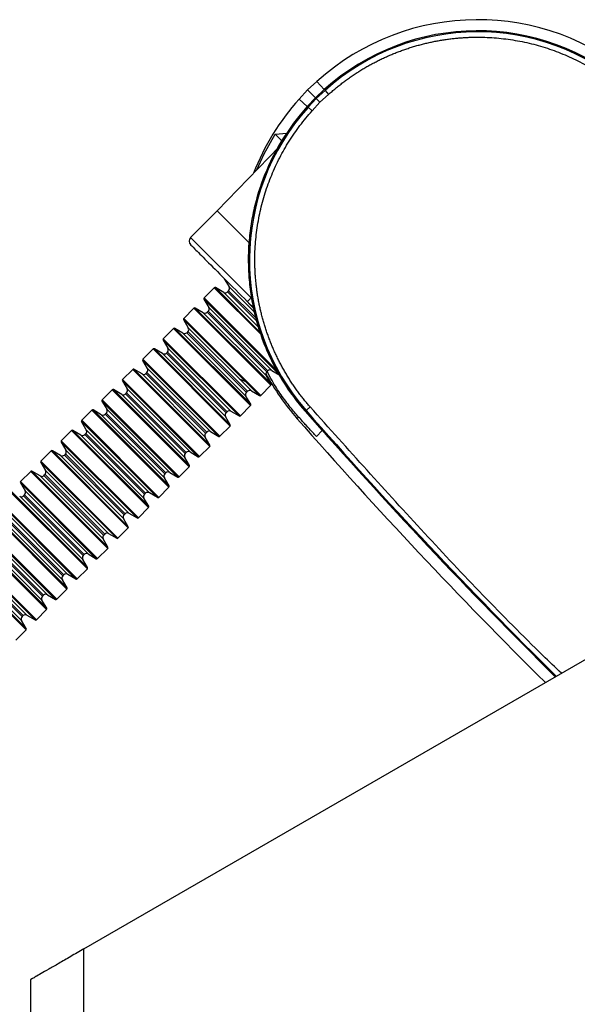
# Model space of a CAD drawing. Header units: millimetres. Extents: x -42 to 108, y 0 to 140.
# Tile 3 of 17: x -1 to 51, y 47 to 140. Entities that reach past the tile are written whole.
import ezdxf

# ---------------------------------------------------------------- set-up
doc = ezdxf.new("R2010")
doc.units = ezdxf.units.MM

msp = doc.modelspace()

# ---------------------------------------------------------------- linework, layer by layer
at = {"color": 7, "linetype": 'Continuous', "lineweight": 25}
for p, q in [((25.935, 132.966), (26.811, 133.755)), ((26.811, 133.755), (27.504, 132.985)), ((25.146, 132.09), (25.935, 132.966)), ((26.668, 132.233), (25.935, 132.966)), ((27.504, 132.985), (26.668, 132.233)), ((26.739, 132.162), (27.571, 132.911)), ((26.739, 132.162), (27.571, 132.911)), ((27.571, 132.911), (27.906, 132.539)), ((25.916, 131.397), (25.146, 132.09)), ((26.668, 132.233), (25.916, 131.397)), ((25.99, 131.33), (26.739, 132.162)), ((25.99, 131.33), (26.739, 132.162)), ((26.739, 132.162), (26.739, 132.162)), ((27.093, 131.808), (27.906, 132.539)), ((25.99, 131.33), (26.361, 130.995)), ((26.361, 130.995), (27.093, 131.808)), ((22.891, 128.808), (23.982, 128.926)), ((22.891, 128.808), (23.552, 128.147)), ((23.271, 127.637), (17.471, 121.631)), ((17.471, 121.631), (14.996, 119.156)), ((18.147, 115.271), (18.592, 114.512)), ((17.205, 114.434), (16.253, 113.483)), ((18.085, 114.005), (17.326, 114.45)), ((18.545, 114.148), (18.448, 114.052)), ((15.295, 112.525), (14.344, 111.574)), ((15.417, 112.541), (22.523, 105.434)), ((16.175, 112.096), (15.417, 112.541)), ((16.238, 113.361), (16.682, 112.603)), ((20.927, 112.518), (20.3, 113.145)), ((22.079, 106.192), (16.175, 112.096)), ((16.636, 112.239), (16.539, 112.142)), ((14.266, 110.187), (13.507, 110.631)), ((14.328, 111.452), (14.773, 110.694)), ((13.386, 110.616), (12.435, 109.664)), ((14.726, 110.33), (14.63, 110.233)), ((12.419, 109.543), (12.864, 108.784)), ((11.477, 108.707), (10.526, 107.755)), ((12.357, 108.277), (11.598, 108.722)), ((12.817, 108.421), (12.721, 108.324)), ((10.955, 106.875), (10.51, 107.634)), ((9.568, 106.797), (8.616, 105.846)), ((10.448, 106.368), (9.689, 106.813)), ((10.908, 106.511), (10.812, 106.415)), ((22.523, 105.434), (22.079, 106.192)), ((22.125, 106.556), (22.222, 106.653)), ((22.586, 106.699), (23.344, 106.255)), ((8.601, 105.725), (9.046, 104.966)), ((19.551, 105.915), (20.081, 105.7)), ((21.556, 104.361), (22.508, 105.312)), ((7.659, 104.888), (6.707, 103.937)), ((8.539, 104.459), (7.78, 104.904)), ((8.999, 104.602), (8.902, 104.506)), ((20.614, 103.525), (20.169, 104.283)), ((20.216, 104.647), (20.313, 104.744)), ((20.676, 104.79), (21.435, 104.345)), ((6.692, 103.816), (7.136, 103.057)), ((19.647, 102.452), (20.599, 103.403)), ((25.803, 102.95), (26.179, 103.279)), ((5.749, 102.979), (4.798, 102.028)), ((5.871, 102.995), (12.977, 95.888)), ((6.629, 102.55), (5.871, 102.995)), ((12.533, 96.646), (6.629, 102.55)), ((7.09, 102.693), (6.993, 102.596)), ((18.705, 101.615), (18.26, 102.374)), ((18.307, 102.738), (18.403, 102.834)), ((18.767, 102.881), (19.526, 102.436)), ((24.949, 102.201), (25.103, 102.336)), ((25.718, 102.875), (25.727, 102.884)), ((25.718, 102.875), (27.318, 101.059)), ((4.782, 101.906), (11.889, 94.8)), ((5.227, 101.148), (4.782, 101.906)), ((17.738, 100.543), (18.689, 101.494)), ((3.84, 101.07), (2.889, 100.118)), ((4.72, 100.641), (3.962, 101.085)), ((5.181, 100.784), (5.084, 100.687)), ((5.227, 101.148), (11.131, 95.244)), ((16.398, 100.829), (16.494, 100.925)), ((16.858, 100.972), (17.617, 100.527)), ((27.318, 101.059), (26.782, 100.524)), ((2.873, 99.997), (3.318, 99.238)), ((15.829, 98.633), (16.78, 99.585)), ((16.796, 99.706), (16.351, 100.465)), ((1.931, 99.161), (0.98, 98.209)), ((2.811, 98.731), (2.052, 99.176)), ((3.271, 98.875), (3.175, 98.778)), ((14.489, 98.92), (14.585, 99.016)), ((14.949, 99.063), (15.708, 98.618)), ((0.964, 98.088), (1.409, 97.329)), ((14.887, 97.797), (14.442, 98.556)), ((0.022, 97.251), (-0.93, 96.3)), ((0.902, 96.822), (0.143, 97.267)), ((1.362, 96.965), (1.266, 96.869)), ((12.579, 97.01), (12.676, 97.107)), ((13.04, 97.153), (13.798, 96.709)), ((13.92, 96.724), (14.871, 97.676)), ((-0.945, 96.179), (-0.5, 95.42)), ((12.977, 95.888), (12.533, 96.646)), ((-0.547, 95.056), (-0.644, 94.96)), ((10.67, 95.101), (10.767, 95.198)), ((11.889, 94.8), (11.131, 95.244)), ((12.011, 94.815), (12.962, 95.767)), ((-2.854, 94.27), (4.252, 87.163)), ((11.068, 93.979), (10.624, 94.737)), ((-2.41, 93.511), (3.494, 87.608)), ((8.761, 93.192), (8.857, 93.288)), ((9.221, 93.335), (9.98, 92.89)), ((10.101, 92.906), (11.053, 93.857)), ((9.159, 92.069), (8.714, 92.828)), ((6.852, 91.283), (6.948, 91.379)), ((7.312, 91.426), (8.071, 90.981)), ((8.192, 90.997), (9.144, 91.948)), ((5, 52.539), (71.174, 90.744)), ((7.25, 90.16), (6.805, 90.919)), ((4.943, 89.374), (5.039, 89.47)), ((5.403, 89.517), (6.162, 89.072)), ((6.283, 89.088), (7.234, 90.039)), ((5.341, 88.251), (4.896, 89.01)), ((4.252, 87.163), (3.494, 87.608)), ((4.374, 87.178), (5.325, 88.13)), ((3.432, 86.342), (2.987, 87.101)), ((3.033, 87.464), (3.13, 87.561)), ((2.465, 85.269), (3.416, 86.221)), ((1.522, 84.433), (1.078, 85.191)), ((1.124, 85.555), (1.221, 85.652)), ((1.585, 85.698), (2.343, 85.254)), ((0.555, 83.36), (1.507, 84.311)), ((-0.387, 82.523), (-0.832, 83.282)), ((-0.785, 83.646), (-0.688, 83.743)), ((-0.325, 83.789), (0.434, 83.344)), ((-1.354, 81.451), (-0.402, 82.402)), ((5, 2.887), (5, 52.539)), ((0, 49.652), (0, 0))]:
    msp.add_line(p, q, dxfattribs=at)
at = {"color": 8, "linetype": 'Continuous', "lineweight": 25}
for p, q in [((17.471, 121.631), (20.427, 118.674)), ((14.996, 119.156), (20.653, 113.499)), ((17.205, 114.434), (21.682, 109.957)), ((17.326, 114.45), (21.607, 110.168)), ((18.592, 114.512), (20.988, 112.116)), ((16.253, 113.483), (23.205, 106.531)), ((21.429, 110.66), (18.085, 114.005)), ((18.448, 114.052), (21.193, 111.307)), ((21.085, 111.608), (18.545, 114.148)), ((15.295, 112.525), (22.508, 105.312)), ((16.238, 113.361), (23.344, 106.255)), ((16.682, 112.603), (22.586, 106.699)), ((20.425, 112.993), (20.92, 112.498)), ((14.344, 111.574), (21.556, 104.361)), ((16.539, 112.142), (22.125, 106.556)), ((22.222, 106.653), (16.636, 112.239)), ((13.507, 110.631), (20.614, 103.525)), ((14.328, 111.452), (21.435, 104.345)), ((14.773, 110.694), (20.676, 104.79)), ((13.386, 110.616), (20.599, 103.403)), ((20.169, 104.283), (14.266, 110.187)), ((14.63, 110.233), (20.216, 104.647)), ((20.313, 104.744), (14.726, 110.33)), ((12.419, 109.543), (19.526, 102.436)), ((12.435, 109.664), (19.647, 102.452)), ((12.864, 108.784), (18.767, 102.881)), ((11.477, 108.707), (18.689, 101.494)), ((11.598, 108.722), (18.705, 101.615)), ((18.26, 102.374), (12.357, 108.277)), ((12.721, 108.324), (18.307, 102.738)), ((18.403, 102.834), (12.817, 108.421)), ((10.51, 107.634), (17.617, 100.527)), ((10.526, 107.755), (17.738, 100.543)), ((9.568, 106.797), (16.78, 99.585)), ((9.689, 106.813), (16.796, 99.706)), ((16.351, 100.465), (10.448, 106.368)), ((10.812, 106.415), (16.398, 100.829)), ((16.494, 100.925), (10.908, 106.511)), ((10.955, 106.875), (16.858, 100.972)), ((8.601, 105.725), (15.708, 98.618)), ((8.616, 105.846), (15.829, 98.633)), ((7.659, 104.888), (14.871, 97.676)), ((7.78, 104.904), (14.887, 97.797)), ((14.442, 98.556), (8.539, 104.459)), ((8.902, 104.506), (14.489, 98.92)), ((14.585, 99.016), (8.999, 104.602)), ((9.046, 104.966), (14.949, 99.063)), ((6.692, 103.816), (13.798, 96.709)), ((6.707, 103.937), (13.92, 96.724)), ((5.749, 102.979), (12.962, 95.767)), ((6.993, 102.596), (12.579, 97.01)), ((12.676, 97.107), (7.09, 102.693)), ((7.136, 103.057), (13.04, 97.153)), ((4.798, 102.028), (12.011, 94.815)), ((3.84, 101.07), (11.053, 93.857)), ((3.962, 101.085), (11.068, 93.979)), ((10.624, 94.737), (4.72, 100.641)), ((5.084, 100.687), (10.67, 95.101)), ((10.767, 95.198), (5.181, 100.784)), ((27.309, 101.069), (26.782, 100.524)), ((2.873, 99.997), (9.98, 92.89)), ((2.889, 100.118), (10.101, 92.906)), ((1.931, 99.161), (9.144, 91.948)), ((2.052, 99.176), (9.159, 92.069)), ((8.714, 92.828), (2.811, 98.731)), ((3.175, 98.778), (8.761, 93.192)), ((8.857, 93.288), (3.271, 98.875)), ((3.318, 99.238), (9.221, 93.335)), ((0.964, 98.088), (8.071, 90.981)), ((0.98, 98.209), (8.192, 90.997)), ((0.022, 97.251), (7.234, 90.039)), ((0.143, 97.267), (7.25, 90.16)), ((6.805, 90.919), (0.902, 96.822)), ((1.266, 96.869), (6.852, 91.283)), ((6.948, 91.379), (1.362, 96.965)), ((1.409, 97.329), (7.312, 91.426)), ((-0.945, 96.179), (6.162, 89.072)), ((-0.93, 96.3), (6.283, 89.088)), ((-1.887, 95.342), (5.325, 88.13)), ((-1.766, 95.358), (5.341, 88.251)), ((-0.644, 94.96), (4.943, 89.374)), ((5.039, 89.47), (-0.547, 95.056)), ((-0.5, 95.42), (5.403, 89.517)), ((-2.839, 94.391), (4.374, 87.178)), ((4.896, 89.01), (-1.007, 94.913)), ((-3.797, 93.433), (3.416, 86.221)), ((-3.675, 93.449), (3.432, 86.342)), ((3.13, 87.561), (-2.456, 93.147)), ((-4.763, 92.36), (2.343, 85.254)), ((-4.748, 92.482), (2.465, 85.269)), ((2.987, 87.101), (-2.917, 93.004)), ((-2.553, 93.051), (3.033, 87.464)), ((-5.706, 91.524), (1.507, 84.311)), ((-5.584, 91.539), (1.522, 84.433)), ((-4.319, 91.602), (1.585, 85.698)), ((-6.673, 90.451), (0.434, 83.344)), ((-6.657, 90.572), (0.555, 83.36)), ((1.078, 85.191), (-4.826, 91.095)), ((-4.462, 91.141), (1.124, 85.555)), ((1.221, 85.652), (-4.365, 91.238)), ((-7.615, 89.615), (-0.402, 82.402)), ((-7.494, 89.63), (-0.387, 82.523)), ((-6.228, 89.692), (-0.325, 83.789)), ((-0.832, 83.282), (-6.735, 89.185)), ((-6.371, 89.232), (-0.785, 83.646)), ((-0.688, 83.743), (-6.275, 89.329))]:
    msp.add_line(p, q, dxfattribs=at)
at = {"color": 7, "linetype": 'Continuous', "lineweight": 25, "flags": 128}
msp.add_lwpolyline([(21.197, 125.488), (21.863, 126.963), (22.891, 128.808)], dxfattribs=at)
at = {"color": 7, "linetype": 'Continuous', "lineweight": 25}
for centre, radius, start, end in [((41.866, 117.034), 22.5, 48.75575, 132), ((41.866, 117.034), 21.464, 48.75575, 132), ((41.866, 117.034), 21.364, 48.75575, 132), ((41.866, 117.034), 21.364, 48.75575, 132), ((41.866, 117.034), 22.5, 138, 158.80466), ((41.866, 117.034), 21.464, 138, 221.24425), ((41.866, 117.034), 21.364, 138, 221.24425), ((41.866, 117.034), 21.364, 138, 221.24425), ((15.35, 118.802), 0.5, 135, 225), ((17.275, 114.363), 0.1, 59.62087, 135), ((18.333, 114.36), 0.3, 315, 30.37913), ((16.324, 113.412), 0.1, 135, 210.37913), ((18.236, 114.264), 0.3, 239.62087, 315), ((15.366, 112.454), 0.1, 59.62087, 135), ((16.424, 112.451), 0.3, 315, 30.37913), ((14.415, 111.503), 0.1, 135, 210.37913), ((16.327, 112.355), 0.3, 239.62087, 315), ((13.457, 110.545), 0.1, 59.62087, 135), ((14.514, 110.542), 0.3, 315, 30.37913), ((14.418, 110.445), 0.3, 239.62087, 315), ((12.505, 109.594), 0.1, 135, 210.37913), ((12.605, 108.633), 0.3, 315, 30.37913), ((11.548, 108.636), 0.1, 59.62087, 135), ((12.509, 108.536), 0.3, 239.62087, 315), ((10.596, 107.684), 0.1, 135, 210.37913), ((9.638, 106.727), 0.1, 59.62087, 135), ((10.599, 106.627), 0.3, 239.62087, 315), ((10.696, 106.723), 0.3, 315, 30.37913), ((22.337, 106.344), 0.3, 135, 210.37913), ((41.866, 117.034), 22.5, 208.22381, 221.24425), ((22.434, 106.441), 0.3, 59.62087, 135), ((8.687, 105.775), 0.1, 135, 210.37913), ((22.437, 105.383), 0.1, 315, 30.37913), ((7.729, 104.817), 0.1, 59.62087, 135), ((8.69, 104.718), 0.3, 239.62087, 315), ((8.787, 104.814), 0.3, 315, 30.37913), ((20.428, 104.435), 0.3, 135, 210.37913), ((20.525, 104.531), 0.3, 59.62087, 135), ((21.486, 104.432), 0.1, 239.62087, 315), ((6.778, 103.866), 0.1, 135, 210.37913), ((20.528, 103.474), 0.1, 315, 30.37913), ((5.82, 102.908), 0.1, 59.62087, 135), ((6.781, 102.809), 0.3, 239.62087, 315), ((6.878, 102.905), 0.3, 315, 30.37913), ((18.519, 102.526), 0.3, 135, 210.37913), ((18.616, 102.622), 0.3, 59.62087, 135), ((19.577, 102.523), 0.1, 239.62087, 315), ((391.973, 424.007), 487.089, 221.24425, 225.26157), ((391.973, 424.007), 486.989, 221.24425, 225.26478), ((4.869, 101.957), 0.1, 135, 210.37913), ((18.619, 101.565), 0.1, 315, 30.37913), ((391.973, 424.007), 488.125, 221.24425, 225.2284), ((3.911, 100.999), 0.1, 59.62087, 135), ((4.872, 100.899), 0.3, 239.62087, 315), ((4.968, 100.996), 0.3, 315, 30.37913), ((16.61, 100.617), 0.3, 135, 210.37913), ((16.706, 100.713), 0.3, 59.62087, 135), ((17.667, 100.613), 0.1, 239.62087, 315), ((2.96, 100.048), 0.1, 135, 210.37913), ((16.71, 99.656), 0.1, 315, 30.37913), ((2.002, 99.09), 0.1, 59.62087, 135), ((2.963, 98.99), 0.3, 239.62087, 315), ((3.059, 99.087), 0.3, 315, 30.37913), ((14.701, 98.707), 0.3, 135, 210.37913), ((14.797, 98.804), 0.3, 59.62087, 135), ((15.758, 98.704), 0.1, 239.62087, 315), ((1.05, 98.139), 0.1, 135, 210.37913), ((14.8, 97.746), 0.1, 315, 30.37913), ((0.093, 97.181), 0.1, 59.62087, 135), ((1.054, 97.081), 0.3, 239.62087, 315), ((1.15, 97.178), 0.3, 315, 30.37913), ((12.792, 96.798), 0.3, 135, 210.37913), ((12.888, 96.895), 0.3, 59.62087, 135), ((-0.859, 96.229), 0.1, 135, 210.37913), ((12.891, 95.837), 0.1, 315, 30.37913), ((13.849, 96.795), 0.1, 239.62087, 315), ((-0.856, 95.172), 0.3, 239.62087, 315), ((-0.759, 95.268), 0.3, 315, 30.37913), ((10.882, 94.889), 0.3, 135, 210.37913), ((10.979, 94.986), 0.3, 59.62087, 135), ((11.94, 94.886), 0.1, 239.62087, 315), ((8.973, 92.98), 0.3, 135, 210.37913), ((9.07, 93.076), 0.3, 59.62087, 135), ((10.982, 93.928), 0.1, 315, 30.37913), ((10.031, 92.977), 0.1, 239.62087, 315), ((7.064, 91.071), 0.3, 135, 210.37913), ((7.16, 91.167), 0.3, 59.62087, 135), ((9.073, 92.019), 0.1, 315, 30.37913), ((8.121, 91.067), 0.1, 239.62087, 315), ((5.251, 89.258), 0.3, 59.62087, 135), ((7.164, 90.11), 0.1, 315, 30.37913), ((5.155, 89.161), 0.3, 135, 210.37913), ((6.212, 89.158), 0.1, 239.62087, 315), ((3.342, 87.349), 0.3, 59.62087, 135), ((5.254, 88.2), 0.1, 315, 30.37913), ((3.246, 87.252), 0.3, 135, 210.37913), ((4.303, 87.249), 0.1, 239.62087, 315), ((1.433, 85.44), 0.3, 59.62087, 135), ((3.345, 86.291), 0.1, 315, 30.37913), ((1.336, 85.343), 0.3, 135, 210.37913), ((2.394, 85.34), 0.1, 239.62087, 315), ((1.436, 84.382), 0.1, 315, 30.37913), ((-0.573, 83.434), 0.3, 135, 210.37913), ((-0.476, 83.53), 0.3, 59.62087, 135), ((0.485, 83.431), 0.1, 239.62087, 315), ((-0.473, 82.473), 0.1, 315, 30.37913)]:
    msp.add_arc(centre, radius, start, end, dxfattribs=at)
at = {"color": 8, "linetype": 'Continuous', "lineweight": 25}
msp.add_arc((391.973, 424.007), 486.989, 221.24425, 225.26479, dxfattribs=at)
at = {"color": 7, "linetype": 'Continuous', "lineweight": 25}
for points, knots in [([(27.906, 132.539), (28.014, 132.635), (28.229, 132.827), (28.56, 133.106), (28.897, 133.379), (29.239, 133.645), (29.586, 133.903), (29.939, 134.155), (30.297, 134.398), (30.66, 134.635), (31.027, 134.864), (31.4, 135.085), (31.777, 135.298), (32.158, 135.504), (32.543, 135.701), (32.933, 135.891), (33.326, 136.072), (33.723, 136.245), (34.123, 136.41), (34.527, 136.566), (34.934, 136.715), (35.344, 136.854), (35.757, 136.985), (36.172, 137.108), (36.59, 137.222), (37.01, 137.327), (37.432, 137.423), (37.856, 137.511), (38.282, 137.59), (38.71, 137.66), (39.138, 137.721), (39.568, 137.773), (39.999, 137.816), (40.431, 137.85), (40.863, 137.876), (41.296, 137.892), (41.63, 137.898), (42.115, 137.899), (42.75, 137.886), (43.632, 137.83), (44.511, 137.737), (45.385, 137.606), (46.252, 137.439), (47.112, 137.235), (47.962, 136.995), (48.802, 136.719), (49.629, 136.407), (50.442, 136.061), (51.24, 135.681), (52.021, 135.268), (52.784, 134.822), (53.527, 134.344), (54.249, 133.834), (54.95, 133.296), (55.398, 132.914), (55.622, 132.722)], [0, 0, 0, 0, 0.014286, 0.028572, 0.042858, 0.057144, 0.07143, 0.085717, 0.100003, 0.114289, 0.128575, 0.142861, 0.157147, 0.171433, 0.185719, 0.200005, 0.214291, 0.228577, 0.242863, 0.25715, 0.271436, 0.285722, 0.300008, 0.314294, 0.32858, 0.342866, 0.357152, 0.371438, 0.385724, 0.40001, 0.414297, 0.428583, 0.442869, 0.457155, 0.471441, 0.485727, 0.500013, 0.504553, 0.533696, 0.56284, 0.591984, 0.621128, 0.650272, 0.679416, 0.70856, 0.737704, 0.766848, 0.795992, 0.825136, 0.85428, 0.883424, 0.912568, 0.941712, 0.970856, 1, 1, 1, 1]), ([(26.739, 132.162), (26.74, 132.161), (26.742, 132.159), (26.753, 132.148), (26.772, 132.129), (26.801, 132.101), (26.84, 132.062), (26.89, 132.012), (26.95, 131.952), (27.018, 131.883), (27.068, 131.833), (27.093, 131.808)], [0, 0, 0, 0, 0.084018, 0.174806, 0.272366, 0.376701, 0.487812, 0.605698, 0.730359, 0.861793, 1, 1, 1, 1]), ([(26.179, 103.279), (26.084, 103.388), (25.895, 103.607), (25.62, 103.941), (25.352, 104.281), (25.091, 104.627), (24.837, 104.978), (24.59, 105.334), (24.351, 105.695), (24.12, 106.061), (23.896, 106.431), (23.68, 106.807), (23.471, 107.186), (23.271, 107.57), (23.078, 107.958), (22.894, 108.35), (22.718, 108.746), (22.55, 109.145), (22.39, 109.547), (22.239, 109.953), (22.097, 110.362), (21.962, 110.774), (21.837, 111.188), (21.72, 111.605), (21.611, 112.024), (21.512, 112.446), (21.421, 112.869), (21.339, 113.295), (21.266, 113.721), (21.201, 114.15), (21.146, 114.579), (21.099, 115.01), (21.062, 115.441), (21.033, 115.873), (21.014, 116.306), (21.003, 116.739), (21.001, 117.325), (21.021, 118.063), (21.084, 118.953), (21.185, 119.839), (21.324, 120.72), (21.5, 121.594), (21.714, 122.46), (21.964, 123.316), (22.25, 124.16), (22.573, 124.992), (22.93, 125.809), (23.322, 126.61), (23.748, 127.393), (24.207, 128.158), (24.699, 128.902), (25.222, 129.624), (25.773, 130.325), (26.165, 130.772), (26.361, 130.995)], [0, 0, 0, 0, 0.0142861, 0.0285723, 0.0428584, 0.0571445, 0.0714306, 0.0857168, 0.1000029, 0.114289, 0.1285752, 0.1428613, 0.1571474, 0.1714336, 0.1857197, 0.2000058, 0.2142919, 0.2285781, 0.2428642, 0.2571503, 0.2714365, 0.2857226, 0.3000087, 0.3142948, 0.328581, 0.3428671, 0.3571532, 0.3714394, 0.3857255, 0.4000116, 0.4142978, 0.4285839, 0.44287, 0.4571561, 0.4714423, 0.4857284, 0.5000145, 0.5294254, 0.5588364, 0.5882473, 0.6176582, 0.6470691, 0.67648, 0.7058909, 0.7353018, 0.7647127, 0.7941236, 0.8235345, 0.8529455, 0.8823564, 0.9117673, 0.9411782, 0.9705891, 1, 1, 1, 1]), ([(23.982, 128.926), (23.328, 127.943), (22.765, 126.921), (21.809, 124.8), (21.416, 123.702), (20.962, 121.994), (20.834, 121.42), (20.626, 120.269), (20.546, 119.692), (20.378, 117.956), (20.358, 116.79), (20.475, 115.031), (20.538, 114.443), (20.711, 113.286), (20.82, 112.713), (21.218, 111.014), (21.573, 109.905), (22.247, 108.278), (22.495, 107.741), (23.031, 106.698), (23.319, 106.189), (24.244, 104.702), (24.94, 103.762), (25.718, 102.875)], [0, 0, 0, 0, 0.125, 0.125, 0.25, 0.25, 0.3125, 0.3125, 0.375, 0.375, 0.5, 0.5, 0.5625, 0.5625, 0.625, 0.625, 0.75, 0.75, 0.8125, 0.8125, 0.875, 0.875, 1, 1, 1, 1]), ([(14.996, 118.449), (14.998, 118.447), (15.129, 118.316), (15.638, 117.807), (16.014, 117.431), (16.97, 116.475), (17.548, 115.897), (18.842, 114.603), (19.557, 113.888), (20.3, 113.145)], [0, 0, 0, 0, 0.25, 0.25, 0.5, 0.5, 0.75, 0.75, 1, 1, 1, 1]), ([(20.3, 113.145), (20.3, 113.146), (20.301, 113.147), (20.31, 113.156), (20.324, 113.17), (20.34, 113.186), (20.359, 113.205), (20.38, 113.225), (20.416, 113.261), (20.475, 113.32), (20.562, 113.407), (20.623, 113.469), (20.653, 113.499)], [0, 0, 0, 0, 0.0862968, 0.1676804, 0.2441469, 0.3156942, 0.3823222, 0.4440338, 0.5008348, 0.6728117, 0.8390726, 1, 1, 1, 1]), ([(25.103, 102.336), (24.846, 102.63), (24.326, 103.227), (23.465, 104.386), (22.718, 105.511), (22.305, 106.299), (22.155, 106.586)], [0, 0, 0, 0, 0.277802, 0.563429, 0.841323, 1, 1, 1, 1]), ([(26.782, 100.524), (26.774, 100.524), (26.732, 100.564), (26.58, 100.719), (26.471, 100.834), (26.183, 101.144), (26.008, 101.335), (25.6, 101.784), (25.367, 102.042), (25.103, 102.336)], [0, 0, 0, 0, 0.25, 0.25, 0.5, 0.5, 0.75, 0.75, 1, 1, 1, 1]), ([(5, 52.539), (4.583, 52.298), (4.167, 52.058), (3.372, 51.599), (2.993, 51.38), (2.301, 50.981), (1.988, 50.8), (1.437, 50.482), (1.2, 50.345), (0.8, 50.114), (0.637, 50.02), (0.374, 49.868), (0.275, 49.811), (0.051, 49.681), (0, 49.652), (0, 49.652)], [0, 0, 0, 0, 0.125, 0.125, 0.25, 0.25, 0.375, 0.375, 0.5, 0.5, 0.625, 0.625, 0.75, 0.75, 1, 1, 1, 1])]:
    msp.add_open_spline(points, degree=3, knots=knots, dxfattribs=at)
at = {"color": 8, "linetype": 'Continuous', "lineweight": 25}
msp.add_open_spline([(49.693, 78.343), (49.119, 78.896), (44.719, 83.14), (36.823, 91.41), (29.727, 99.323), (26.179, 103.279)], degree=3, knots=[0, 0, 0, 0, 0.069831, 0.534915, 1, 1, 1, 1], dxfattribs=at)

doc.saveas('drawing.dxf')
